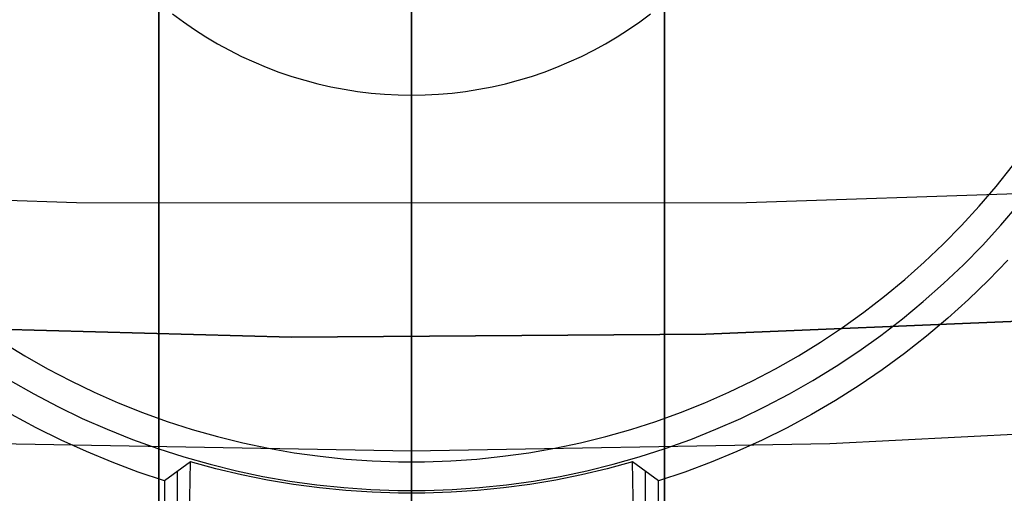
# Model space of a CAD drawing. Header units: millimetres. Extents: x 8926 to 10090, y -5004 to -3986.
# Tile 60 of 256: x 9505.26 to 9509.15, y -4401.62 to -4399.75. Entities that reach past the tile are written whole.
import ezdxf

# ---------------------------------------------------------------- set-up
doc = ezdxf.new("R2010")
doc.units = ezdxf.units.MM
for name, color, linetype in [('1', 7, 'Continuous'), ('COLOR EXT', 7, 'Continuous'), ('luz', 7, 'Continuous'), ('PLASTICO NEGRO', 7, 'Continuous')]:
    doc.layers.add(name, color=color, linetype=linetype)
doc.layers.add('BLANCO METALICO', color=7, linetype='Continuous', true_color=0xededed)

msp = doc.modelspace()

# ---------------------------------------------------------------- linework, layer by layer
at = {"layer": '1', "color": 250, "true_color": 0x111111}
for p, q in [((9506.8053, -4421.4975, 45.7922), (9506.8053, -4380.6559, 45.7922)), ((9506.8053, -4400.4729, 89.1312), (9506.8053, -4399.4926, 89.1312)), ((9505.48, -4400.4714, 89.1312), (9504.1576, -4400.4287, 89.1312)), ((9509.453, -4400.4287, 89.1312), (9508.1306, -4400.4714, 89.1312)), ((9506.8053, -4400.4729, 89.1312), (9505.48, -4400.4714, 89.1312)), ((9508.1306, -4400.4714, 89.1312), (9506.8053, -4400.4729, 89.1312)), ((9506.8053, -4400.4729, 89.1312), (9506.8053, -4400.5769, 89.1295)), ((9506.8053, -4400.5769, 89.1295), (9506.8053, -4400.6808, 89.1241)), ((9506.8053, -4400.6808, 89.1241), (9506.8053, -4400.7844, 89.1153)), ((9506.8053, -4400.7844, 89.1153), (9506.8053, -4400.8877, 89.1029)), ((9506.8053, -4400.8877, 89.1029), (9506.8053, -4400.9905, 89.087)), ((9506.8053, -4400.9905, 89.087), (9506.8053, -4401.0927, 89.0675)), ((9506.8053, -4401.0927, 89.0675), (9506.8053, -4401.1941, 89.0446)), ((9506.8053, -4401.1941, 89.0446), (9506.8053, -4401.2947, 89.0183)), ((9506.8053, -4401.2947, 89.0183), (9506.8053, -4401.3944, 88.9885)), ((9506.8053, -4401.3944, 88.9885), (9506.8053, -4401.493, 88.9554)), ((9506.8053, -4401.493, 88.9554), (9506.8053, -4401.5904, 88.9189)), ((9506.8053, -4401.5904, 88.9189), (9506.8053, -4401.6865, 88.8791))]:
    msp.add_line(p, q, dxfattribs=at)
at = {"layer": 'BLANCO METALICO'}
for p, q in [((9506.805, -4378.5053, 219.9163), (9506.805, -4451.7053, 219.9163)), ((9506.805, -4451.7053, 219.1163), (9506.805, -4379.0053, 219.1163))]:
    msp.add_line(p, q, dxfattribs=at)
at = {"layer": 'COLOR EXT', "color": 30, "true_color": 0xff8d00}
for p, q in [((9505.8053, -4426.4985, 21.2621), (9505.8053, -4388.482, 21.2621)), ((9505.8053, -4388.482, 25.2621), (9505.8053, -4426.4985, 25.2621)), ((9505.8053, -4426.4985, 23.2621), (9505.8053, -4388.482, 23.2621)), ((9507.8053, -4388.482, 21.2621), (9507.8053, -4426.4985, 21.2621)), ((9507.8053, -4426.4985, 25.2621), (9507.8053, -4388.482, 25.2621)), ((9507.8053, -4388.482, 23.2621), (9507.8053, -4426.4985, 23.2621)), ((9506.8053, -4426.5053, 25.2621), (9506.8053, -4388.4962, 25.2621)), ((9505.8599, -4399.7246, 6.1621), (9505.9029, -4399.7565, 6.1621)), ((9507.7077, -4399.7565, 6.1621), (9507.7506, -4399.7246, 6.1621)), ((9505.9029, -4399.7565, 6.1621), (9505.9469, -4399.7869, 6.1621)), ((9506.8053, -4399.7462, 6.4621), (9506.8053, -4400.0462, 6.1621)), ((9507.6636, -4399.7869, 6.1621), (9507.7077, -4399.7565, 6.1621)), ((9505.9469, -4399.7869, 6.1621), (9505.992, -4399.8157, 6.1621)), ((9505.992, -4399.8157, 6.1621), (9506.038, -4399.843, 6.1621)), ((9507.5726, -4399.843, 6.1621), (9507.6186, -4399.8157, 6.1621)), ((9507.6186, -4399.8157, 6.1621), (9507.6636, -4399.7869, 6.1621)), ((9506.038, -4399.843, 6.1621), (9506.085, -4399.8687, 6.1621)), ((9507.5256, -4399.8687, 6.1621), (9507.5726, -4399.843, 6.1621)), ((9506.085, -4399.8687, 6.1621), (9506.1328, -4399.8928, 6.1621)), ((9506.1328, -4399.8928, 6.1621), (9506.1814, -4399.9151, 6.1621)), ((9507.4292, -4399.9151, 6.1621), (9507.4778, -4399.8928, 6.1621)), ((9507.4778, -4399.8928, 6.1621), (9507.5256, -4399.8687, 6.1621)), ((9506.1814, -4399.9151, 6.1621), (9506.2307, -4399.9358, 6.1621)), ((9506.2307, -4399.9358, 6.1621), (9506.2807, -4399.9548, 6.1621)), ((9507.3298, -4399.9548, 6.1621), (9507.3799, -4399.9358, 6.1621)), ((9507.3799, -4399.9358, 6.1621), (9507.4292, -4399.9151, 6.1621)), ((9506.2807, -4399.9548, 6.1621), (9506.3314, -4399.972, 6.1621)), ((9506.3314, -4399.972, 6.1621), (9506.3826, -4399.9875, 6.1621)), ((9507.228, -4399.9875, 6.1621), (9507.2792, -4399.972, 6.1621)), ((9507.2792, -4399.972, 6.1621), (9507.3298, -4399.9548, 6.1621)), ((9506.3826, -4399.9875, 6.1621), (9506.4343, -4400.0012, 6.1621)), ((9506.4343, -4400.0012, 6.1621), (9506.4865, -4400.0131, 6.1621)), ((9506.4865, -4400.0131, 6.1621), (9506.5391, -4400.0232, 6.1621)), ((9507.0715, -4400.0232, 6.1621), (9507.1241, -4400.0131, 6.1621)), ((9507.1241, -4400.0131, 6.1621), (9507.1762, -4400.0012, 6.1621)), ((9507.1762, -4400.0012, 6.1621), (9507.228, -4399.9875, 6.1621)), ((9506.5391, -4400.0232, 6.1621), (9506.5919, -4400.0315, 6.1621)), ((9506.5919, -4400.0315, 6.1621), (9506.645, -4400.0379, 6.1621)), ((9506.645, -4400.0379, 6.1621), (9506.6984, -4400.0426, 6.1621)), ((9506.6984, -4400.0426, 6.1621), (9506.7518, -4400.0453, 6.1621)), ((9506.7518, -4400.0453, 6.1621), (9506.8053, -4400.0462, 6.1621)), ((9506.8053, -4400.0462, 6.1621), (9506.8588, -4400.0453, 6.1621)), ((9506.8053, -4401.4962, 6.1621), (9506.8053, -4400.0462, 6.1621)), ((9506.8588, -4400.0453, 6.1621), (9506.9122, -4400.0426, 6.1621)), ((9506.9122, -4400.0426, 6.1621), (9506.9655, -4400.0379, 6.1621)), ((9506.9655, -4400.0379, 6.1621), (9507.0187, -4400.0315, 6.1621)), ((9507.0187, -4400.0315, 6.1621), (9507.0715, -4400.0232, 6.1621)), ((9509.1181, -4400.4069, 6.1621), (9509.1827, -4400.326, 6.1621)), ((9509.0508, -4400.4856, 6.1621), (9509.1181, -4400.4069, 6.1621)), ((9509.1357, -4400.5609, 12.6621), (9509.2056, -4400.4792, 12.6621)), ((9508.9808, -4400.5619, 6.1621), (9509.0508, -4400.4856, 6.1621)), ((9509.0631, -4400.6401, 12.6621), (9509.1357, -4400.5609, 12.6621)), ((9508.9082, -4400.6358, 6.1621), (9508.9808, -4400.5619, 6.1621)), ((9508.8331, -4400.7071, 6.1621), (9508.9082, -4400.6358, 6.1621)), ((9508.9878, -4400.7167, 12.6621), (9509.0631, -4400.6401, 12.6621)), ((9508.7556, -4400.7758, 6.1621), (9508.8331, -4400.7071, 6.1621)), ((9508.9098, -4400.7907, 12.6621), (9508.9878, -4400.7167, 12.6621)), ((9509.1636, -4400.6988, 19.1621), (9509.0871, -4400.778, 19.1621)), ((9508.6758, -4400.8417, 6.1621), (9508.7556, -4400.7758, 6.1621)), ((9508.8294, -4400.862, 12.6621), (9508.9098, -4400.7907, 12.6621)), ((9509.0871, -4400.778, 19.1621), (9509.0079, -4400.8546, 19.1621)), ((9508.5937, -4400.9049, 6.1621), (9508.6758, -4400.8417, 6.1621)), ((9508.7465, -4400.9304, 12.6621), (9508.8294, -4400.862, 12.6621)), ((9509.0079, -4400.8546, 19.1621), (9508.9261, -4400.9283, 19.1621)), ((9508.5095, -4400.9652, 6.1621), (9508.5937, -4400.9049, 6.1621)), ((9508.6613, -4400.996, 12.6621), (9508.7465, -4400.9304, 12.6621)), ((9508.9261, -4400.9283, 19.1621), (9508.8419, -4400.9993, 19.1621)), ((9508.4232, -4401.0226, 6.1621), (9508.5095, -4400.9652, 6.1621)), ((9505.1873, -4401.0226, 6.1621), (9505.2755, -4401.0769, 6.1621)), ((9508.3351, -4401.0769, 6.1621), (9508.4232, -4401.0226, 6.1621)), ((9508.5739, -4401.0586, 12.6621), (9508.6613, -4400.996, 12.6621)), ((9508.8419, -4400.9993, 19.1621), (9508.7553, -4401.0673, 19.1621)), ((9508.4844, -4401.1181, 12.6621), (9508.5739, -4401.0586, 12.6621)), ((9508.7553, -4401.0673, 19.1621), (9508.6664, -4401.1324, 19.1621)), ((9505.2755, -4401.0769, 6.1621), (9505.3655, -4401.1282, 6.1621)), ((9508.2451, -4401.1282, 6.1621), (9508.3351, -4401.0769, 6.1621)), ((9505.3655, -4401.1282, 6.1621), (9505.4572, -4401.1763, 6.1621)), ((9508.1534, -4401.1763, 6.1621), (9508.2451, -4401.1282, 6.1621)), ((9508.3929, -4401.1745, 12.6621), (9508.4844, -4401.1181, 12.6621)), ((9508.6664, -4401.1324, 19.1621), (9508.5754, -4401.1944, 19.1621)), ((9505.2176, -4401.1745, 12.6621), (9505.311, -4401.2277, 12.6621)), ((9505.4572, -4401.1763, 6.1621), (9505.5505, -4401.2212, 6.1621)), ((9508.0601, -4401.2212, 6.1621), (9508.1534, -4401.1763, 6.1621)), ((9508.2996, -4401.2277, 12.6621), (9508.3929, -4401.1745, 12.6621)), ((9505.5505, -4401.2212, 6.1621), (9505.6453, -4401.2629, 6.1621)), ((9507.9653, -4401.2629, 6.1621), (9508.0601, -4401.2212, 6.1621)), ((9508.5754, -4401.1944, 19.1621), (9508.4823, -4401.2532, 19.1621)), ((9505.311, -4401.2277, 12.6621), (9505.4062, -4401.2776, 12.6621)), ((9508.2044, -4401.2776, 12.6621), (9508.2996, -4401.2277, 12.6621)), ((9508.4823, -4401.2532, 19.1621), (9508.3872, -4401.3088, 19.1621)), ((9505.4062, -4401.2776, 12.6621), (9505.503, -4401.3243, 12.6621)), ((9505.6453, -4401.2629, 6.1621), (9505.7415, -4401.3013, 6.1621)), ((9507.8691, -4401.3013, 6.1621), (9507.9653, -4401.2629, 6.1621)), ((9508.1075, -4401.3243, 12.6621), (9508.2044, -4401.2776, 12.6621)), ((9505.3203, -4401.3612, 19.1621), (9505.2234, -4401.3088, 19.1621)), ((9505.503, -4401.3243, 12.6621), (9505.6014, -4401.3675, 12.6621)), ((9505.7415, -4401.3013, 6.1621), (9505.8389, -4401.3363, 6.1621)), ((9505.8389, -4401.3363, 6.1621), (9505.9375, -4401.368, 6.1621)), ((9507.673, -4401.368, 6.1621), (9507.7716, -4401.3363, 6.1621)), ((9507.7716, -4401.3363, 6.1621), (9507.8691, -4401.3013, 6.1621)), ((9508.0092, -4401.3675, 12.6621), (9508.1075, -4401.3243, 12.6621)), ((9508.3872, -4401.3088, 19.1621), (9508.2903, -4401.3612, 19.1621)), ((9505.4189, -4401.4102, 19.1621), (9505.3203, -4401.3612, 19.1621)), ((9505.6014, -4401.3675, 12.6621), (9505.7012, -4401.4074, 12.6621)), ((9505.9375, -4401.368, 6.1621), (9506.0372, -4401.3962, 6.1621)), ((9507.5734, -4401.3962, 6.1621), (9507.673, -4401.368, 6.1621)), ((9507.9093, -4401.4074, 12.6621), (9508.0092, -4401.3675, 12.6621)), ((9508.2903, -4401.3612, 19.1621), (9508.1917, -4401.4102, 19.1621)), ((9505.5191, -4401.4558, 19.1621), (9505.4189, -4401.4102, 19.1621)), ((9505.7012, -4401.4074, 12.6621), (9505.8024, -4401.4438, 12.6621)), ((9506.0372, -4401.3962, 6.1621), (9506.1377, -4401.421, 6.1621)), ((9507.4729, -4401.421, 6.1621), (9507.5734, -4401.3962, 6.1621)), ((9507.8082, -4401.4438, 12.6621), (9507.9093, -4401.4074, 12.6621)), ((9508.1917, -4401.4102, 19.1621), (9508.0914, -4401.4558, 19.1621)), ((9505.6209, -4401.4979, 19.1621), (9505.5191, -4401.4558, 19.1621)), ((9505.8024, -4401.4438, 12.6621), (9505.9047, -4401.4766, 12.6621)), ((9506.1377, -4401.421, 6.1621), (9506.2391, -4401.4423, 6.1621)), ((9506.2391, -4401.4423, 6.1621), (9506.3411, -4401.4601, 6.1621)), ((9507.2695, -4401.4601, 6.1621), (9507.3715, -4401.4423, 6.1621)), ((9507.3715, -4401.4423, 6.1621), (9507.4729, -4401.421, 6.1621)), ((9507.7059, -4401.4766, 12.6621), (9507.8082, -4401.4438, 12.6621)), ((9508.0914, -4401.4558, 19.1621), (9507.9897, -4401.4979, 19.1621)), ((9505.9309, -4401.4958, 13.2865), (9505.8284, -4401.5717, 19.1621)), ((9505.8776, -4404.6039, 16.3398), (9505.9309, -4401.4958, 13.2865)), ((9505.9047, -4401.4766, 12.6621), (9506.0081, -4401.5059, 12.6621)), ((9506.0315, -4401.5233, 13.2865), (9505.9309, -4401.4958, 13.2865)), ((9506.3411, -4401.4601, 6.1621), (9506.4437, -4401.4744, 6.1621)), ((9506.4437, -4401.4744, 6.1621), (9506.5467, -4401.4851, 6.1621)), ((9506.5467, -4401.4851, 6.1621), (9506.65, -4401.4922, 6.1621)), ((9506.65, -4401.4922, 6.1621), (9506.7535, -4401.4958, 6.1621)), ((9506.7535, -4401.4958, 6.1621), (9506.8571, -4401.4958, 6.1621)), ((9506.8571, -4401.4958, 6.1621), (9506.9606, -4401.4922, 6.1621)), ((9506.9606, -4401.4922, 6.1621), (9507.0639, -4401.4851, 6.1621)), ((9507.0639, -4401.4851, 6.1621), (9507.1669, -4401.4744, 6.1621)), ((9507.1669, -4401.4744, 6.1621), (9507.2695, -4401.4601, 6.1621)), ((9507.6796, -4401.4958, 13.2865), (9507.5791, -4401.5233, 13.2865)), ((9507.6025, -4401.5059, 12.6621), (9507.7059, -4401.4766, 12.6621)), ((9507.7329, -4404.6039, 16.3398), (9507.6796, -4401.4958, 13.2865)), ((9507.7822, -4401.5717, 19.1621), (9507.6796, -4401.4958, 13.2865)), ((9505.724, -4401.5366, 19.1621), (9505.6209, -4401.4979, 19.1621)), ((9505.8797, -4404.4874, 16.2243), (9505.8797, -4401.534, 16.2243)), ((9506.0081, -4401.5059, 12.6621), (9506.1125, -4401.5316, 12.6621)), ((9506.1329, -4401.5474, 13.2865), (9506.0315, -4401.5233, 13.2865)), ((9506.1125, -4401.5316, 12.6621), (9506.2177, -4401.5538, 12.6621)), ((9506.8053, -4401.4962, 6.1621), (9506.8053, -4401.6206, 13.2865)), ((9507.3929, -4401.5538, 12.6621), (9507.4981, -4401.5316, 12.6621)), ((9507.5791, -4401.5233, 13.2865), (9507.4777, -4401.5474, 13.2865)), ((9507.4981, -4401.5316, 12.6621), (9507.6025, -4401.5059, 12.6621)), ((9507.7309, -4404.4874, 16.2243), (9507.7309, -4401.534, 16.2243)), ((9507.9897, -4401.4979, 19.1621), (9507.8866, -4401.5366, 19.1621)), ((9505.8284, -4401.5717, 19.1621), (9505.724, -4401.5366, 19.1621)), ((9505.8284, -4401.5717, 19.1621), (9505.8284, -4404.6461, 19.1621)), ((9506.2351, -4401.5681, 13.2865), (9506.1329, -4401.5474, 13.2865)), ((9506.2177, -4401.5538, 12.6621), (9506.3235, -4401.5722, 12.6621)), ((9506.3379, -4401.5854, 13.2865), (9506.2351, -4401.5681, 13.2865)), ((9506.3235, -4401.5722, 12.6621), (9506.43, -4401.587, 12.6621)), ((9507.1806, -4401.587, 12.6621), (9507.287, -4401.5722, 12.6621)), ((9507.3755, -4401.5681, 13.2865), (9507.2727, -4401.5854, 13.2865)), ((9507.287, -4401.5722, 12.6621), (9507.3929, -4401.5538, 12.6621)), ((9507.4777, -4401.5474, 13.2865), (9507.3755, -4401.5681, 13.2865)), ((9507.8866, -4401.5366, 19.1621), (9507.7822, -4401.5717, 19.1621)), ((9507.7822, -4404.6461, 19.1621), (9507.7822, -4401.5717, 19.1621)), ((9506.4412, -4401.5993, 13.2865), (9506.3379, -4401.5854, 13.2865)), ((9506.43, -4401.587, 12.6621), (9506.5369, -4401.5981, 12.6621)), ((9506.5449, -4401.6097, 13.2865), (9506.4412, -4401.5993, 13.2865)), ((9506.5369, -4401.5981, 12.6621), (9506.6441, -4401.6055, 12.6621)), ((9506.649, -4401.6167, 13.2865), (9506.5449, -4401.6097, 13.2865)), ((9506.6441, -4401.6055, 12.6621), (9506.7515, -4401.6092, 12.6621)), ((9506.7515, -4401.6092, 12.6621), (9506.859, -4401.6092, 12.6621)), ((9506.859, -4401.6092, 12.6621), (9506.9664, -4401.6055, 12.6621)), ((9507.0656, -4401.6097, 13.2865), (9506.9616, -4401.6167, 13.2865)), ((9506.9664, -4401.6055, 12.6621), (9507.0737, -4401.5981, 12.6621)), ((9507.1694, -4401.5993, 13.2865), (9507.0656, -4401.6097, 13.2865)), ((9507.0737, -4401.5981, 12.6621), (9507.1806, -4401.587, 12.6621)), ((9507.2727, -4401.5854, 13.2865), (9507.1694, -4401.5993, 13.2865)), ((9506.7532, -4401.6202, 13.2865), (9506.649, -4401.6167, 13.2865)), ((9506.8574, -4401.6202, 13.2865), (9506.7532, -4401.6202, 13.2865)), ((9506.9616, -4401.6167, 13.2865), (9506.8574, -4401.6202, 13.2865))]:
    msp.add_line(p, q, dxfattribs=at)
at = {"layer": 'luz', "color": 7, "true_color": 0xffffff}
for p, q in [((9506.8053, -4398.9009, -18.7542), (9506.8053, -4405.2307, -20.4322)), ((9506.8053, -4399.6964, -24.8847), (9506.8053, -4399.7496, -24.9445)), ((9506.8053, -4399.7496, -24.9445), (9506.8053, -4399.8048, -25.0024)), ((9506.8053, -4399.8048, -25.0024), (9506.8053, -4399.8619, -25.0584)), ((9506.8053, -4399.8619, -25.0584), (9506.8053, -4399.921, -25.1124)), ((9506.8053, -4399.921, -25.1124), (9506.8053, -4399.9819, -25.1642)), ((9506.8053, -4399.9819, -25.1642), (9506.8053, -4400.0445, -25.214)), ((9506.8053, -4400.0445, -25.214), (9506.8053, -4400.1089, -25.2616)), ((9506.8053, -4400.1089, -25.2616), (9506.8053, -4400.1748, -25.3069)), ((9506.8053, -4400.1748, -25.3069), (9506.8053, -4400.2423, -25.3499)), ((9506.8053, -4400.2423, -25.3499), (9506.8053, -4400.3112, -25.3905)), ((9506.8053, -4400.3112, -25.3905), (9506.8053, -4400.3815, -25.4287)), ((9506.8053, -4400.3815, -25.4287), (9506.8053, -4400.453, -25.4645)), ((9506.8053, -4400.453, -25.4645), (9506.8053, -4400.5258, -25.4978)), ((9506.8053, -4400.5258, -25.4978), (9506.8053, -4400.5996, -25.5286)), ((9506.8053, -4400.5996, -25.5286), (9506.8053, -4400.6745, -25.5567)), ((9506.8053, -4400.6745, -25.5567), (9506.8053, -4400.7503, -25.5823)), ((9506.8053, -4400.7503, -25.5823), (9506.8053, -4400.8269, -25.6053)), ((9506.8053, -4400.8269, -25.6053), (9506.8053, -4400.9043, -25.6256)), ((9506.8053, -4400.9043, -25.6256), (9506.8053, -4400.9824, -25.6432)), ((9506.8053, -4400.9824, -25.6432), (9506.8053, -4401.061, -25.658)), ((9506.8053, -4401.061, -25.658), (9506.8053, -4401.1401, -25.6702)), ((9506.8053, -4401.1401, -25.6702), (9506.8053, -4401.2195, -25.6796)), ((9506.8053, -4401.2195, -25.6796), (9506.8053, -4401.2992, -25.6863)), ((9506.8053, -4401.2992, -25.6863), (9506.8053, -4401.3791, -25.6902)), ((9508.4602, -4401.4238, -25.6914), (9510.1132, -4401.3382, -25.6914)), ((9506.8053, -4401.3791, -25.6902), (9506.8053, -4401.4591, -25.6914)), ((9505.1503, -4401.4238, -25.6914), (9506.8053, -4401.4524, -25.6914)), ((9506.8053, -4401.4524, -25.6914), (9508.4602, -4401.4238, -25.6914)), ((9506.8053, -4401.4591, -25.6914), (9506.8053, -4401.5391, -25.6898)), ((9506.8053, -4401.5391, -25.6898), (9506.8053, -4401.619, -25.6854)), ((9506.8053, -4401.619, -25.6854), (9506.8053, -4401.6987, -25.6782))]:
    msp.add_line(p, q, dxfattribs=at)
at = {"layer": 'PLASTICO NEGRO', "color": 254, "true_color": 0xcad1ee}
for p, q in [((9507.9695, -4400.991, 33.5621), (9509.6078, -4400.9226, 33.5621)), ((9509.6078, -4400.9226, 35.0621), (9507.9695, -4400.991, 35.0621)), ((9507.9695, -4400.991, 34.3121), (9509.6078, -4400.9226, 34.3121)), ((9504.6906, -4400.9582, 33.5621), (9506.3298, -4401.0029, 33.5621)), ((9506.3298, -4401.0029, 35.0621), (9504.6906, -4400.9582, 35.0621)), ((9504.6906, -4400.9582, 34.3121), (9506.3298, -4401.0029, 34.3121)), ((9506.3298, -4401.0029, 33.5621), (9507.9695, -4400.991, 33.5621)), ((9507.9695, -4400.991, 35.0621), (9506.3298, -4401.0029, 35.0621)), ((9506.3298, -4401.0029, 34.3121), (9507.9695, -4400.991, 34.3121))]:
    msp.add_line(p, q, dxfattribs=at)

doc.saveas('drawing.dxf')
